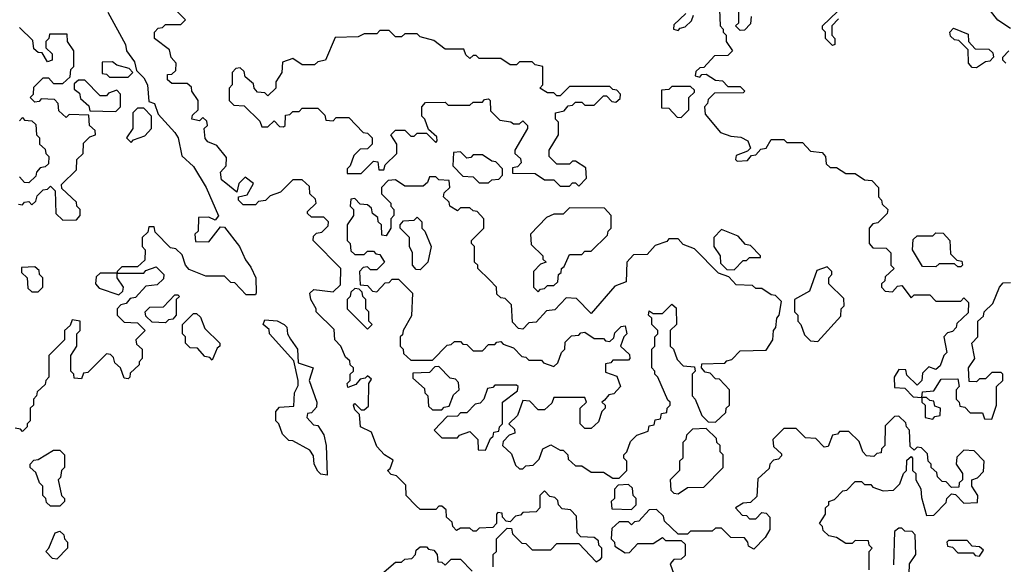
# Model space of a CAD drawing. Extents: x 2776963 to 2884430, y 684484 to 829250.
# Tile 230 of 256: x 2853586 to 2856755, y 808263 to 810015. Entities that reach past the tile are written whole.
import ezdxf

# ---------------------------------------------------------------- set-up
doc = ezdxf.new("R2010")
doc.units = 0

msp = doc.modelspace()

# ---------------------------------------------------------------- linework, layer by layer
at = {"layer": '0CON20XD'}
for points in [[(2854249.3, 809489.3), (2854235, 809500), (2854232.5, 809525), (2854250, 809545), (2854251.7, 809571.7), (2854220, 809610), (2854191.7, 809621.7), (2854183, 809633), (2854180, 809665), (2854190, 809675), (2854188.3, 809688.3), (2854175, 809700), (2854165, 809690), (2854140, 809695), (2854141.7, 809708.3), (2854160, 809725), (2854160, 809755), (2854140, 809785), (2854138.3, 809798.3), (2854125, 809810), (2854075, 809810), (2854061.7, 809821.7), (2854061.7, 809838.3), (2854075, 809840), (2854088.3, 809851.7), (2854090, 809875), (2854073, 809893), (2854068.3, 809918.3), (2854020, 809955), (2854020, 809975), (2854031.7, 809988.3), (2854045, 809990), (2854055, 810000), (2854105, 810000), (2854120, 810015), (2854051.7, 810081.7)], [(2853869.3, 810039.3), (2853926.7, 809935), (2853930, 809915), (2853955, 809880), (2853961.7, 809851.7), (2853985, 809827.5), (2853996.7, 809805), (2854001.7, 809751.7), (2854020, 809745), (2854031.7, 809711.7), (2854085, 809652.5), (2854095.8, 809635), (2854107.5, 809577.5), (2854145, 809542.5), (2854186, 809475), (2854226.2, 809383.8), (2854215, 809370), (2854195, 809380), (2854161.7, 809378.3), (2854160, 809335), (2854150, 809325), (2854151.7, 809301.7), (2854195, 809300), (2854231.7, 809348.3), (2854245, 809347.5), (2854293.8, 809285), (2854312.3, 809242.3), (2854329.3, 809219.3), (2854346.2, 809185), (2854347, 809137), (2854345, 809130), (2854315, 809130), (2854278.3, 809168.3), (2854265, 809170), (2854245, 809190), (2854185, 809190), (2854131.7, 809211.7), (2854120, 809225), (2854108.3, 809258.3), (2854088.3, 809278.3), (2854071.7, 809281.7), (2854021.7, 809331.7), (2854018.3, 809348.3), (2854001.7, 809348.3), (2853998.3, 809331.7), (2853980, 809315), (2853980, 809285), (2853990, 809275), (2853988.3, 809241.7), (2853965, 809220), (2853915, 809220), (2853900, 809205), (2853900, 809200), (2853985, 809200), (2853991.7, 809208.3), (2854025, 809220), (2854050, 809195), (2854048.3, 809181.7), (2854028.3, 809161.7), (2853991.7, 809158.3), (2853958.3, 809121.7), (2853941.7, 809118.3), (2853928.3, 809101.7), (2853911.7, 809098.3), (2853900, 809085), (2853900, 809065), (2853921.7, 809041.7), (2853965, 809040), (2853990, 809015), (2853960, 808985), (2853961.7, 808971.7), (2853980, 808955), (2853980, 808925), (2853970, 808915), (2853970, 808905), (2853941.7, 808878.3), (2853940, 808865), (2853935, 808860), (2853921.7, 808861.7), (2853910, 808895), (2853891.7, 808911.7), (2853888.3, 808928.3), (2853878.3, 808938.3), (2853865, 808940), (2853805, 808880), (2853791.7, 808878.3), (2853785, 808860), (2853761.7, 808861.7), (2853760, 808875), (2853750, 808885), (2853750, 808935), (2853770, 808965), (2853770, 809005), (2853780, 809015), (2853780, 809045), (2853755, 809050), (2853748.3, 809031.7), (2853730, 809015), (2853730, 808985), (2853680, 808935), (2853680, 808865), (2853670, 808855), (2853668.3, 808841.7), (2853641.7, 808818.3), (2853640, 808805), (2853630, 808795), (2853630, 808775), (2853620, 808765), (2853620, 808725), (2853610, 808715), (2853610, 808705), (2853595, 808690), (2853588.3, 808698.3), (2853571.7, 808701.7)], [(2855838.3, 810048.3), (2855840, 809995), (2855850, 809985), (2855850, 809975), (2855860, 809965), (2855860, 809945), (2855880, 809915), (2855865, 809900), (2855821.7, 809898.3), (2855788.3, 809861.7), (2855775, 809860), (2855761.7, 809848.3), (2855760, 809835), (2855775, 809830), (2855781.7, 809838.3), (2855795, 809840), (2855825, 809820), (2855848.3, 809818.3), (2855865, 809800), (2855905, 809800), (2855920, 809785), (2855915, 809780), (2855821.7, 809778.3), (2855801.7, 809758.3), (2855800, 809745), (2855790, 809735), (2855791.7, 809711.7), (2855841.7, 809651.7), (2855875, 809640), (2855907, 809637), (2855930, 809625), (2855938.3, 809601.7), (2855928.3, 809591.7), (2855891.7, 809578.3), (2855890, 809565), (2855895, 809560), (2855928.3, 809561.7), (2855941.7, 809578.3), (2855955, 809580), (2855971.7, 809598.3), (2855988.3, 809601.7), (2856005, 809630), (2856045, 809630), (2856055, 809620), (2856105, 809620), (2856131.7, 809591.7), (2856168.3, 809588.3), (2856180, 809575), (2856181.7, 809551.7), (2856195, 809540), (2856215, 809540), (2856245, 809520), (2856275, 809520), (2856305, 809500), (2856328.3, 809498.3), (2856350, 809475), (2856350, 809445), (2856360, 809435), (2856361.7, 809421.7), (2856380, 809405), (2856378.3, 809391.7), (2856348.3, 809361.7), (2856331.7, 809358.3), (2856320, 809345), (2856320, 809295), (2856331.7, 809281.7), (2856375, 809280), (2856390, 809265), (2856390, 809225), (2856400, 809215), (2856371.7, 809188.3), (2856370, 809175), (2856360, 809165), (2856360, 809155), (2856371.7, 809141.7), (2856395, 809140), (2856411.7, 809158.3), (2856425, 809160), (2856455, 809120), (2856465, 809130), (2856515, 809130), (2856535, 809110), (2856615, 809110), (2856625, 809120), (2856640, 809105), (2856638.3, 809071.7), (2856601.7, 809038.3), (2856600, 809025), (2856588.3, 809011.7), (2856571.7, 809008.3), (2856560, 808995), (2856570, 808945), (2856560, 808935), (2856548.3, 808901.7), (2856535, 808890), (2856511.7, 808898.3), (2856491.7, 808878.3), (2856490, 808855), (2856475, 808840), (2856441.7, 808871.7), (2856438.3, 808888.3), (2856415, 808890), (2856400, 808865), (2856401.7, 808831.7), (2856435, 808830), (2856461.7, 808801.7), (2856490, 808800), (2856491.7, 808818.3), (2856528.3, 808821.7), (2856551.7, 808858.3), (2856605, 808860), (2856610, 808835), (2856600, 808825), (2856600, 808795), (2856610, 808785), (2856611.7, 808771.7), (2856628.3, 808768.3), (2856645, 808750), (2856685, 808750), (2856691.7, 808731.7), (2856715, 808730)], [(2855940, 810025), (2855938.3, 810001.7), (2855918.3, 809981.7), (2855905, 809980), (2855890, 809995), (2855900, 810005), (2855900, 810045)], [(2856221.7, 810018.3), (2856200, 809995), (2856200, 809965), (2856210, 809955), (2856210, 809935), (2856201.7, 809931.7), (2856180, 809955), (2856180, 809975), (2856170, 809985), (2856170, 809995), (2856218.3, 810041.7)], [(2856775, 809986.7), (2856733.8, 810013.8), (2856710, 810045)], [(2855730, 810035), (2855691.7, 809998.3), (2855690, 809985), (2855705, 809980), (2855711.7, 809988.3), (2855728.3, 809991.7), (2855748.3, 810011.7), (2855755, 810030)], [(2853581.7, 809421.7), (2853595, 809420), (2853601.7, 809428.3), (2853615, 809430), (2853625, 809420), (2853638.3, 809431.7), (2853641.7, 809448.3), (2853661.7, 809468.3), (2853675, 809470), (2853685, 809480), (2853700, 809465), (2853701.7, 809391.7), (2853725, 809370), (2853768.3, 809371.7), (2853780, 809385), (2853780, 809405), (2853770, 809415), (2853768.3, 809428.3), (2853721.7, 809471.7), (2853720, 809485), (2853768.3, 809531.7), (2853770, 809565), (2853790, 809585), (2853791.7, 809618.3), (2853811.7, 809638.3), (2853830, 809645), (2853828.3, 809658.3), (2853810, 809675), (2853808.3, 809708.3), (2853745, 809710), (2853735, 809700), (2853711.7, 809721.7), (2853710, 809745), (2853698.3, 809758.3), (2853655, 809760), (2853648.3, 809751.7), (2853635, 809750), (2853620, 809765), (2853630, 809775), (2853631.7, 809798.3), (2853661.7, 809828.3), (2853678.3, 809828.3), (2853695, 809810), (2853725, 809810), (2853748.3, 809831.7), (2853750, 809855), (2853760, 809865), (2853760, 809915), (2853740, 809945), (2853738.3, 809968.3), (2853681.7, 809968.3), (2853680, 809955), (2853670, 809945), (2853670, 809925), (2853690, 809905), (2853690, 809885), (2853675, 809880), (2853658.3, 809908.3), (2853645, 809910), (2853631.7, 809921.7), (2853628.3, 809948.3), (2853585, 809990)], [(2855385, 809480), (2855410, 809505), (2855408.3, 809538.3), (2855375, 809560), (2855365, 809560), (2855355, 809550), (2855315, 809550), (2855290, 809575), (2855290, 809595), (2855320, 809645), (2855320, 809685), (2855310, 809695), (2855310, 809715), (2855338.3, 809721.7), (2855351.7, 809738.3), (2855365, 809740), (2855375, 809750), (2855395, 809750), (2855405, 809740), (2855435, 809740), (2855465, 809770), (2855475, 809770), (2855491.7, 809751.7), (2855505, 809750), (2855518.3, 809761.7), (2855520, 809775), (2855508.3, 809788.3), (2855495, 809790), (2855485, 809800), (2855355, 809800), (2855325, 809770), (2855315, 809770), (2855305, 809780), (2855285, 809780), (2855260, 809795), (2855270, 809805), (2855270, 809865), (2855245, 809870), (2855235, 809880), (2855195, 809880), (2855185, 809870), (2855165, 809870), (2855135, 809890), (2855065, 809890), (2855055, 809900), (2855045, 809900), (2855035, 809890), (2855021.7, 809901.7), (2855015, 809920), (2854955, 809920), (2854918.3, 809948.3), (2854875, 809960), (2854865, 809970), (2854825, 809970), (2854815, 809960), (2854795, 809960), (2854775, 809980), (2854745, 809980), (2854735, 809970), (2854695, 809970), (2854675, 809960), (2854601.7, 809958.3), (2854570, 809885), (2854545, 809880), (2854535, 809870), (2854495, 809870), (2854465, 809890), (2854431.7, 809878.3), (2854430, 809845), (2854410, 809815), (2854410, 809795), (2854385, 809770), (2854375, 809780), (2854351.7, 809781.7), (2854340, 809795), (2854338.3, 809808.3), (2854311.7, 809831.7), (2854308.3, 809848.3), (2854295, 809860), (2854281.7, 809858.3), (2854270, 809845), (2854270, 809805), (2854260, 809795), (2854260, 809755), (2854275, 809740), (2854308.3, 809738.3), (2854358.3, 809688.3), (2854365, 809670), (2854385, 809670), (2854405, 809690), (2854421.7, 809671.7), (2854435, 809670), (2854440, 809675), (2854441.7, 809708.3), (2854455, 809710), (2854465, 809720), (2854485, 809720), (2854495, 809730), (2854545, 809730), (2854568.3, 809708.3), (2854571.7, 809691.7), (2854595, 809690), (2854605, 809700), (2854645, 809700), (2854691.7, 809651.7), (2854705, 809650), (2854720, 809635), (2854720, 809615), (2854705, 809600), (2854681.7, 809598.3), (2854661.7, 809578.3), (2854650, 809545), (2854640, 809535), (2854640, 809520), (2854685, 809520), (2854725, 809560), (2854738.3, 809558.3), (2854741.7, 809531.7), (2854758.3, 809531.7), (2854761.7, 809548.3), (2854800, 809585), (2854800, 809615), (2854780, 809645), (2854795, 809660), (2854825, 809660), (2854845, 809640), (2854855, 809640), (2854865, 809650), (2854895, 809650), (2854925, 809620), (2854930, 809625), (2854928.3, 809638.3), (2854901.7, 809661.7), (2854890, 809695), (2854880, 809705), (2854880, 809735), (2854891.7, 809748.3), (2854955, 809750), (2854965, 809740), (2855035, 809740), (2855045, 809750), (2855075, 809750), (2855081.7, 809758.3), (2855095, 809760), (2855100, 809755), (2855101.7, 809721.7), (2855131.7, 809691.7), (2855167, 809687), (2855175, 809680), (2855195, 809680), (2855205, 809690), (2855220, 809675), (2855220, 809665), (2855180, 809595), (2855180, 809585), (2855198.3, 809568.3), (2855200, 809555), (2855188.3, 809541.7), (2855171.7, 809538.3), (2855171.7, 809521.7), (2855245, 809520), (2855275, 809500), (2855305, 809500), (2855325, 809480), (2855355, 809480), (2855365, 809490), (2855375, 809490), (2855385, 809480)], [(2856665, 809860), (2856651.7, 809861.7), (2856640, 809875), (2856638.3, 809918.3), (2856608.3, 809948.3), (2856595, 809950), (2856581.7, 809961.7), (2856580, 809975), (2856591.7, 809988.3), (2856638.3, 809968.3), (2856640, 809945), (2856661.7, 809921.7), (2856705, 809920), (2856718.3, 809908.3), (2856720, 809895), (2856708.3, 809881.7), (2856695, 809880), (2856665, 809860)], [(2856760, 809875), (2856750, 809885), (2856750, 809895), (2856770, 809915)], [(2853935, 809830), (2853950, 809845), (2853938.3, 809858.3), (2853898.3, 809868.3), (2853885, 809880), (2853851.7, 809878.3), (2853851.7, 809841.7), (2853865, 809840), (2853875, 809830), (2853935, 809830)], [(2853895, 809720), (2853910, 809735), (2853910, 809775), (2853898.3, 809788.3), (2853871.7, 809778.3), (2853865, 809770), (2853845, 809770), (2853795, 809820), (2853775, 809820), (2853761.7, 809808.3), (2853761.7, 809791.7), (2853778.3, 809778.3), (2853781.7, 809761.7), (2853808.3, 809738.3), (2853811.7, 809721.7), (2853895, 809720)], [(2855715, 809700), (2855740, 809725), (2855740, 809765), (2855758.3, 809781.7), (2855758.3, 809788.3), (2855745, 809800), (2855685, 809800), (2855675, 809790), (2855651.7, 809788.3), (2855651.7, 809731.7), (2855675, 809730), (2855701.7, 809701.7), (2855715, 809700)], [(2853945, 809620), (2853951.7, 809628.3), (2853988.3, 809641.7), (2854010, 809665), (2854010, 809705), (2853985, 809730), (2853965, 809730), (2853950, 809715), (2853950, 809665), (2853930, 809635), (2853945, 809620)], [(2853585, 809690), (2853595, 809700), (2853601.7, 809691.7), (2853625, 809690), (2853638.3, 809678.3), (2853640, 809645), (2853650, 809635), (2853650, 809615), (2853668.3, 809598.3), (2853670, 809585), (2853680, 809575), (2853678.3, 809551.7), (2853668.3, 809541.7), (2853651.7, 809538.3), (2853640, 809525), (2853638.3, 809511.7), (2853615, 809490), (2853601.7, 809491.7), (2853585, 809510)], [(2855095, 809490), (2855105, 809500), (2855128.3, 809501.7), (2855140, 809515), (2855140, 809535), (2855118.3, 809558.3), (2855105, 809560), (2855075, 809580), (2855045, 809580), (2855038.3, 809571.7), (2855025, 809570), (2855005, 809590), (2854981.7, 809588.3), (2854980, 809545), (2855011.7, 809511.7), (2855045, 809510), (2855065, 809490), (2855095, 809490)], [(2855110, 808255), (2855110, 808295), (2855120, 808305), (2855120, 808345), (2855155, 808380), (2855168.3, 808378.3), (2855171.7, 808361.7), (2855201.7, 808331.7), (2855215, 808330), (2855235, 808310), (2855295, 808310), (2855315, 808330), (2855385, 808330), (2855441.7, 808271.7), (2855455, 808280), (2855460, 808285), (2855460, 808315), (2855450, 808325), (2855448.3, 808338.3), (2855435, 808350), (2855391.7, 808351.7), (2855380, 808365), (2855378.3, 808418.3), (2855358.3, 808438.3), (2855331.7, 808441.7), (2855320, 808455), (2855318.3, 808468.3), (2855308.3, 808478.3), (2855291.7, 808481.7), (2855275, 808500), (2855260, 808485), (2855260, 808445), (2855248.3, 808431.7), (2855205, 808430), (2855198.3, 808421.7), (2855181.7, 808418.3), (2855165, 808400), (2855151.7, 808401.7), (2855140, 808415), (2855138.3, 808428.3), (2855125, 808430), (2855120, 808425), (2855120, 808395), (2855108.3, 808381.7), (2855065, 808380), (2855055, 808370), (2855045, 808370), (2855035, 808380), (2855005, 808380), (2854991.7, 808371.7), (2854980, 808385), (2854978.3, 808398.3), (2854960, 808415), (2854958.3, 808438.3), (2854945, 808450), (2854935, 808450), (2854925, 808440), (2854875, 808440), (2854861.7, 808451.7), (2854830, 808485), (2854828.3, 808518.3), (2854798.3, 808548.3), (2854781.7, 808551.7), (2854770, 808565), (2854778.3, 808571.7), (2854788.3, 808598.3), (2854760, 808615), (2854735, 808642.5), (2854718.3, 808688.3), (2854683.3, 808705), (2854680, 808745), (2854665, 808760), (2854660, 808775), (2854665, 808780), (2854685, 808760), (2854695, 808760), (2854708.3, 808771.7), (2854710, 808845), (2854718.3, 808858.3), (2854705, 808870), (2854698.3, 808861.7), (2854681.7, 808858.3), (2854668.3, 808841.7), (2854641.7, 808831.7), (2854640, 808845), (2854650, 808855), (2854650, 808875), (2854660, 808885), (2854660, 808895), (2854650, 808905), (2854648.3, 808918.3), (2854635, 808930), (2854620, 808965), (2854600, 808985), (2854598.3, 809018.3), (2854540, 809075), (2854540, 809085), (2854522.5, 809115), (2854520, 809135), (2854533, 809147), (2854595, 809140), (2854618.3, 809161.7), (2854620, 809215), (2854530, 809305), (2854531.7, 809318.3), (2854541.7, 809328.3), (2854558.3, 809331.7), (2854578.3, 809351.7), (2854580, 809365), (2854565, 809380), (2854525, 809380), (2854511.7, 809391.7), (2854511.7, 809398.3), (2854540, 809425), (2854538.3, 809438.3), (2854520, 809455), (2854518.3, 809478.3), (2854495, 809500), (2854465, 809500), (2854425, 809460), (2854391.7, 809448.3), (2854377, 809433), (2854355, 809430), (2854345, 809420), (2854305, 809420), (2854290, 809435), (2854290, 809445), (2854318.3, 809451.7), (2854338.3, 809488.3), (2854311.7, 809508.3), (2854291.7, 809488.3), (2854285, 809460), (2854249.3, 809489.3)], [(2855515, 808540), (2855540, 808565), (2855540, 808595), (2855530, 808605), (2855530, 808615), (2855540, 808625), (2855551.7, 808658.3), (2855571.7, 808678.3), (2855608.3, 808691.7), (2855611.7, 808708.3), (2855628.3, 808711.7), (2855631.7, 808728.3), (2855648.3, 808731.7), (2855651.7, 808748.3), (2855668.3, 808751.7), (2855670, 808765), (2855680, 808775), (2855680, 808785), (2855671.7, 808791.7), (2855640, 808865), (2855630, 808875), (2855630, 808885), (2855620, 808895), (2855620, 808955), (2855630, 808965), (2855630, 808995), (2855640, 809005), (2855640, 809015), (2855620, 809035), (2855620, 809055), (2855610, 809065), (2855611.7, 809078.3), (2855625, 809070), (2855655, 809070), (2855685, 809100), (2855698.3, 809088.3), (2855700, 809035), (2855680, 809015), (2855680, 808965), (2855690, 808955), (2855701.7, 808921.7), (2855721.7, 808901.7), (2855758.3, 808898.3), (2855760, 808885), (2855750, 808875), (2855750, 808805), (2855760, 808795), (2855781.7, 808741.7), (2855801.7, 808721.7), (2855825, 808720), (2855858.3, 808751.7), (2855860, 808765), (2855870, 808775), (2855870, 808825), (2855838.3, 808858.3), (2855825, 808860), (2855808.3, 808878.3), (2855791.7, 808881.7), (2855780, 808895), (2855781.7, 808908.3), (2855855, 808910), (2855861.7, 808918.3), (2855878.3, 808921.7), (2855905, 808950), (2855988.3, 808951.7), (2856010, 808985), (2856012.5, 809015), (2856020, 809025), (2856022.5, 809055), (2856030, 809065), (2856038.3, 809108.3), (2856018.3, 809128.3), (2856005, 809130), (2855975, 809150), (2855955, 809150), (2855945, 809160), (2855891.7, 809161.7), (2855868.3, 809188.3), (2855835, 809200), (2855758.3, 809278.3), (2855721.7, 809291.7), (2855705, 809310), (2855675, 809310), (2855668.3, 809301.7), (2855631.7, 809288.3), (2855605, 809260), (2855561.7, 809258.3), (2855540, 809235), (2855538.3, 809171.7), (2855501.7, 809158.3), (2855425, 809070), (2855378.3, 809118.3), (2855345, 809120), (2855308.3, 809081.7), (2855281.7, 809078.3), (2855248.3, 809041.7), (2855225, 809040), (2855205, 809020), (2855191.7, 809021.7), (2855171.7, 809041.7), (2855168.3, 809098.3), (2855148.3, 809118.3), (2855135, 809120), (2855121.7, 809131.7), (2855120, 809155), (2855098.3, 809178.3), (2855060, 809215), (2855060, 809225), (2855050, 809235), (2855050, 809285), (2855040, 809295), (2855040, 809305), (2855080, 809345), (2855080, 809375), (2855058.3, 809398.3), (2855045, 809400), (2855035, 809410), (2855005, 809410), (2854995, 809400), (2854970, 809415), (2854968.3, 809428.3), (2854950, 809445), (2854951.7, 809458.3), (2854970, 809475), (2854968.3, 809498.3), (2854935, 809500), (2854925, 809510), (2854905, 809510), (2854898.3, 809491.7), (2854885, 809480), (2854825, 809480), (2854795, 809500), (2854771.7, 809498.3), (2854750, 809475), (2854750, 809455), (2854780, 809425), (2854780, 809415), (2854790, 809405), (2854790, 809385), (2854780, 809375), (2854780, 809345), (2854765, 809320), (2854751.7, 809321.7), (2854750, 809355), (2854740, 809365), (2854738.3, 809378.3), (2854721.7, 809391.7), (2854718.3, 809408.3), (2854705, 809420), (2854681.7, 809421.7), (2854665, 809440), (2854651.7, 809438.3), (2854650, 809415), (2854660, 809405), (2854660, 809385), (2854640, 809355), (2854640, 809305), (2854650, 809295), (2854651.7, 809271.7), (2854665, 809260), (2854695, 809260), (2854705, 809270), (2854725, 809270), (2854731.7, 809261.7), (2854745, 809260), (2854760, 809235), (2854735, 809210), (2854715, 809210), (2854705, 809220), (2854691.7, 809218.3), (2854680, 809205), (2854681.7, 809161.7), (2854705, 809160), (2854721.7, 809141.7), (2854735, 809140), (2854761.7, 809168.3), (2854775, 809170), (2854785, 809180), (2854805, 809180), (2854850, 809135), (2854847, 809063), (2854820, 809015), (2854818.3, 809001.7), (2854810, 808995), (2854810, 808965), (2854820, 808955), (2854821.7, 808941.7), (2854845, 808920), (2854915, 808920), (2854961.7, 808968.3), (2854975, 808970), (2854985, 808980), (2855005, 808980), (2855011.7, 808971.7), (2855025, 808970), (2855045, 808950), (2855075, 808950), (2855095, 808970), (2855115, 808970), (2855121.7, 808978.3), (2855135, 808980), (2855141.7, 808971.7), (2855175, 808960), (2855201.7, 808931.7), (2855215, 808930), (2855225, 808920), (2855265, 808920), (2855271.7, 808911.7), (2855305, 808900), (2855318.3, 808911.7), (2855330, 808945), (2855340, 808955), (2855341.7, 808978.3), (2855361.7, 808998.3), (2855385, 809000), (2855391.7, 809008.3), (2855405, 809010), (2855435, 808990), (2855465, 808990), (2855471.7, 808981.7), (2855485, 808980), (2855498.3, 808991.7), (2855501.7, 809008.3), (2855521.7, 809028.3), (2855535, 809030), (2855540, 809005), (2855530, 808995), (2855520, 808965), (2855548.3, 808938.3), (2855550, 808925), (2855545, 808920), (2855495, 808920), (2855488.3, 808911.7), (2855471.7, 808908.3), (2855471.7, 808881.7), (2855508.3, 808868.3), (2855520, 808835), (2855498.3, 808811.7), (2855481.7, 808808.3), (2855468.3, 808791.7), (2855460, 808785), (2855470, 808775), (2855470, 808765), (2855460, 808755), (2855448.3, 808721.7), (2855425, 808700), (2855405, 808700), (2855390, 808715), (2855390, 808765), (2855410, 808785), (2855405, 808800), (2855305, 808800), (2855298.3, 808781.7), (2855275, 808760), (2855255, 808760), (2855228.3, 808788.3), (2855205, 808790), (2855188.3, 808741.7), (2855160, 808715), (2855178.3, 808698.3), (2855180, 808685), (2855161.7, 808678.3), (2855141.7, 808658.3), (2855140, 808645), (2855168.3, 808618.3), (2855181.7, 808581.7), (2855195, 808570), (2855205, 808570), (2855215, 808580), (2855238.3, 808581.7), (2855258.3, 808601.7), (2855270, 808635), (2855295, 808647.5), (2855325, 808630), (2855335, 808630), (2855350, 808615), (2855351.7, 808601.7), (2855375, 808580), (2855395, 808580), (2855425, 808560), (2855465, 808560), (2855495, 808540), (2855515, 808540)], [(2855255, 809140), (2855261.7, 809148.3), (2855275, 809150), (2855285, 809160), (2855305, 809160), (2855318.3, 809171.7), (2855320, 809195), (2855328.3, 809201.7), (2855330, 809215), (2855338.3, 809221.7), (2855355, 809260), (2855395, 809260), (2855405, 809270), (2855425, 809270), (2855478.3, 809321.7), (2855480, 809335), (2855490, 809345), (2855490, 809385), (2855468.3, 809408.3), (2855355, 809410), (2855335, 809390), (2855305, 809390), (2855281.7, 809378.3), (2855230, 809325), (2855231.7, 809291.7), (2855270, 809255), (2855270, 809245), (2855280, 809235), (2855261.7, 809228.3), (2855240, 809205), (2855240, 809155), (2855255, 809140)], [(2854875, 809210), (2854861.7, 809211.7), (2854850, 809225), (2854850, 809265), (2854840, 809285), (2854840, 809315), (2854810, 809345), (2854810, 809355), (2854821.7, 809368.3), (2854855, 809370), (2854865, 809380), (2854880, 809365), (2854880, 809345), (2854890, 809335), (2854910, 809285), (2854900, 809235), (2854875, 809210)], [(2855885, 809210), (2855915, 809240), (2855925, 809240), (2855935, 809250), (2855970, 809250), (2855970, 809255), (2855938.3, 809288.3), (2855921.7, 809291.7), (2855898.3, 809318.3), (2855845, 809340), (2855820, 809315), (2855820, 809285), (2855840, 809255), (2855841.7, 809231.7), (2855861.7, 809211.7), (2855885, 809210)], [(2856615, 809220), (2856605, 809220), (2856595, 809230), (2856545, 809230), (2856535, 809220), (2856491.7, 809221.7), (2856460, 809275), (2856461.7, 809308.3), (2856475, 809320), (2856525, 809320), (2856535, 809330), (2856558.3, 809328.3), (2856580, 809305), (2856581.7, 809261.7), (2856601.7, 809241.7), (2856618.3, 809238.3), (2856620, 809225), (2856615, 809220)], [(2853645, 809140), (2853660, 809155), (2853660, 809185), (2853650, 809195), (2853648.3, 809208.3), (2853635, 809220), (2853591.7, 809218.3), (2853591.7, 809201.7), (2853610, 809185), (2853611.7, 809151.7), (2853625, 809140), (2853645, 809140)], [(2856155, 808980), (2856228.3, 809061.7), (2856230, 809085), (2856240, 809095), (2856238.3, 809118.3), (2856190, 809165), (2856190, 809185), (2856200, 809195), (2856200, 809205), (2856185, 809220), (2856151.7, 809208.3), (2856128.3, 809141.7), (2856080, 809115), (2856080, 809075), (2856090, 809065), (2856090, 809045), (2856100, 809035), (2856111.7, 809001.7), (2856131.7, 808981.7), (2856155, 808980)], [(2853905, 809130), (2853918.3, 809141.7), (2853920, 809155), (2853900, 809185), (2853900, 809200), (2853845, 809200), (2853831.7, 809188.3), (2853830, 809165), (2853841.7, 809151.7), (2853905, 809130)], [(2856715, 808730), (2856730, 808775), (2856730, 808835), (2856750, 808855), (2856750, 808875), (2856745, 808880), (2856715, 808880), (2856695, 808860), (2856675, 808860), (2856665, 808850), (2856641.7, 808851.7), (2856640, 808895), (2856660, 808925), (2856650, 808975), (2856670, 808995), (2856670, 809045), (2856688.3, 809061.7), (2856690, 809075), (2856718.3, 809101.7), (2856740, 809155), (2856751.7, 809168.3), (2856775, 809170)], [(2854055, 809040), (2854011.7, 809041.7), (2853991.7, 809061.7), (2853990, 809075), (2854005, 809090), (2854048.3, 809091.7), (2854085, 809130), (2854095, 809130), (2854100, 809125), (2854090, 809115), (2854090, 809065), (2854078.3, 809051.7), (2854065, 809050), (2854055, 809040)], [(2854705, 809020), (2854720, 809035), (2854710, 809045), (2854710, 809075), (2854700, 809085), (2854700, 809115), (2854690, 809125), (2854688.3, 809138.3), (2854678.3, 809148.3), (2854665, 809150), (2854651.7, 809138.3), (2854650, 809125), (2854640, 809115), (2854640, 809085), (2854705, 809020)], [(2854205, 808920), (2854198.3, 808928.3), (2854181.7, 808931.7), (2854158.3, 808958.3), (2854135, 808960), (2854120, 808975), (2854120, 808995), (2854110, 809005), (2854110, 809035), (2854145, 809070), (2854155, 809070), (2854168.3, 809058.3), (2854181.7, 809021.7), (2854230, 808975), (2854230, 808965), (2854221.7, 808958.3), (2854205, 808920)], [(2854575, 808550), (2854555, 808553.3), (2854545, 808562.5), (2854533.3, 808585), (2854531.7, 808611.7), (2854520, 808630), (2854465, 808660), (2854451.7, 808661.7), (2854431.7, 808681.7), (2854420, 808715), (2854410, 808725), (2854410, 808755), (2854421.7, 808768.3), (2854468.3, 808771.7), (2854470, 808815), (2854481.7, 808838.3), (2854482.5, 808855), (2854468.3, 808918.3), (2854390, 809005), (2854388.3, 809018.3), (2854370, 809035), (2854375, 809050), (2854415, 809046.2), (2854437.5, 809035), (2854445.9, 809025.9), (2854447.5, 809005), (2854457, 808987), (2854480, 808955), (2854481.7, 808911.7), (2854530, 808895), (2854517.5, 808855), (2854542.5, 808785), (2854541.7, 808768.3), (2854525, 808750), (2854511.7, 808748.3), (2854510, 808735), (2854531.7, 808711.7), (2854545, 808710), (2854565, 808680), (2854572.5, 808645), (2854575, 808550)], [(2854945, 808760), (2854951.7, 808768.3), (2854968.3, 808771.7), (2854981.7, 808808.3), (2855000, 808825), (2854998.3, 808848.3), (2854988.3, 808858.3), (2854971.7, 808861.7), (2854935, 808900), (2854921.7, 808898.3), (2854905, 808880), (2854851.7, 808878.3), (2854851.7, 808861.7), (2854888.3, 808828.3), (2854890, 808815), (2854900, 808805), (2854901.7, 808771.7), (2854915, 808760), (2854945, 808760)], [(2855085, 808630), (2855101.7, 808668.3), (2855110, 808675), (2855111.7, 808688.3), (2855128.3, 808691.7), (2855130, 808705), (2855140, 808715), (2855140, 808785), (2855188.3, 808821.7), (2855190, 808835), (2855185, 808840), (2855115, 808840), (2855108.3, 808831.7), (2855091.7, 808828.3), (2855080, 808795), (2855068.3, 808781.7), (2855051.7, 808778.3), (2855025, 808750), (2855005, 808750), (2854995, 808740), (2854961.7, 808738.3), (2854920, 808695), (2854945, 808670), (2854995, 808670), (2855001.7, 808678.3), (2855035, 808690), (2855060, 808665), (2855061.7, 808631.7), (2855085, 808630)], [(2856525, 808730), (2856531.7, 808738.3), (2856548.3, 808741.7), (2856550, 808765), (2856531.7, 808771.7), (2856528.3, 808788.3), (2856515, 808790), (2856505, 808800), (2856490, 808800), (2856490, 808785), (2856500, 808775), (2856500, 808735), (2856525, 808730)], [(2856320, 808245), (2856320, 808305), (2856330, 808315), (2856320, 808325), (2856318.3, 808338.3), (2856275, 808340), (2856265, 808330), (2856245, 808330), (2856215, 808350), (2856190, 808355), (2856171.7, 808371.7), (2856170, 808385), (2856160, 808395), (2856180, 808425), (2856180, 808445), (2856190, 808455), (2856190, 808465), (2856208.3, 808471.7), (2856235, 808500), (2856248.3, 808501.7), (2856275, 808530), (2856295, 808530), (2856305, 808520), (2856325, 808520), (2856331.7, 808511.7), (2856365, 808500), (2856398.3, 808501.7), (2856418.3, 808521.7), (2856430, 808555), (2856440, 808565), (2856441.7, 808598.3), (2856455, 808610), (2856460, 808605), (2856460, 808565), (2856470, 808555), (2856470, 808535), (2856486.4, 808506.4), (2856488.3, 808478.3), (2856505, 808420), (2856528.3, 808421.7), (2856568.3, 808461.7), (2856570, 808475), (2856585, 808490), (2856598.3, 808488.3), (2856625, 808460), (2856668.3, 808461.7), (2856670, 808485), (2856650, 808515), (2856650, 808535), (2856668.3, 808541.7), (2856688.3, 808561.7), (2856690, 808595), (2856658.3, 808628.3), (2856625, 808630), (2856601.7, 808608.3), (2856600, 808585), (2856620, 808555), (2856620, 808535), (2856610, 808525), (2856608.3, 808511.7), (2856585, 808510), (2856568.3, 808528.3), (2856555, 808530), (2856540, 808545), (2856538.3, 808558.3), (2856520, 808575), (2856520, 808585), (2856510, 808595), (2856508.3, 808618.3), (2856488.3, 808638.3), (2856475, 808640), (2856465, 808630), (2856451.7, 808641.7), (2856450, 808695), (2856440, 808705), (2856438.3, 808718.3), (2856415, 808740), (2856401.7, 808738.3), (2856371.7, 808708.3), (2856370, 808645), (2856360, 808635), (2856358.3, 808621.7), (2856345, 808620), (2856335, 808610), (2856311.7, 808611.7), (2856300, 808625), (2856288.3, 808658.3), (2856255, 808690), (2856225, 808690), (2856218.3, 808681.7), (2856201.7, 808678.3), (2856188.3, 808641.7), (2856175, 808640), (2856148.3, 808668.3), (2856115, 808670), (2856085, 808700), (2856045, 808700), (2856010, 808665), (2856011.7, 808641.7), (2856038.3, 808618.3), (2856038.3, 808611.7), (2856028.3, 808601.7), (2856011.7, 808598.3), (2856000, 808585), (2855998.3, 808571.7), (2855961.7, 808538.3), (2855958.3, 808481.7), (2855938.3, 808461.7), (2855915, 808460), (2855890, 808445), (2855911.7, 808421.7), (2855925, 808420), (2855935, 808410), (2855955, 808410), (2855975, 808430), (2855988.3, 808428.3), (2856000, 808415), (2856000, 808375), (2855985, 808350), (2855948.3, 808311.7), (2855931.7, 808321.7), (2855930, 808335), (2855918.3, 808348.3), (2855875, 808350), (2855845, 808380), (2855825, 808380), (2855815, 808370), (2855745, 808370), (2855735, 808360), (2855705, 808360), (2855661.7, 808401.7), (2855658.3, 808418.3), (2855635, 808440), (2855611.7, 808438.3), (2855578.3, 808401.7), (2855565, 808400), (2855555, 808390), (2855545, 808400), (2855515, 808400), (2855491.7, 808378.3), (2855490, 808345), (2855500, 808335), (2855501.7, 808321.7), (2855535, 808300), (2855548.3, 808301.7), (2855575, 808330), (2855625, 808330), (2855655, 808350), (2855665, 808340), (2855715, 808340), (2855728.3, 808328.3), (2855728.3, 808291.7), (2855715, 808280), (2855691.7, 808278.3), (2855680, 808265), (2855691.7, 808231.7)], [(2855705, 808490), (2855735, 808510), (2855788.3, 808511.7), (2855850, 808575), (2855850, 808615), (2855840, 808625), (2855840, 808645), (2855830, 808655), (2855828.3, 808668.3), (2855795, 808700), (2855751.7, 808698.3), (2855731.7, 808678.3), (2855730, 808665), (2855720, 808655), (2855720, 808605), (2855710, 808595), (2855710, 808565), (2855680, 808535), (2855681.7, 808501.7), (2855691.7, 808491.7), (2855705, 808490)], [(2853715, 808450), (2853685, 808450), (2853671.7, 808461.7), (2853670, 808475), (2853660, 808485), (2853660, 808515), (2853650, 808525), (2853638.3, 808558.3), (2853620, 808575), (2853620, 808585), (2853631.7, 808598.3), (2853645, 808600), (2853695, 808630), (2853715, 808630), (2853730, 808615), (2853730, 808575), (2853720, 808565), (2853717, 808543), (2853710, 808535), (2853720, 808485), (2853730, 808475), (2853730, 808465), (2853715, 808450)], [(2855555, 808440), (2855570, 808455), (2855570, 808475), (2855560, 808485), (2855558.3, 808508.3), (2855545, 808520), (2855511.7, 808518.3), (2855500, 808505), (2855500, 808475), (2855490, 808465), (2855491.7, 808441.7), (2855555, 808440)], [(2853705, 808280), (2853691.7, 808281.7), (2853670, 808305), (2853680, 808315), (2853700, 808365), (2853715, 808370), (2853728.3, 808358.3), (2853730, 808345), (2853740, 808335), (2853740, 808315), (2853705, 808280)], [(2856448.3, 808231.7), (2856450, 808265), (2856470, 808295), (2856468.3, 808358.3), (2856458.3, 808368.3), (2856435, 808370), (2856425, 808380), (2856415, 808380), (2856401.7, 808368.3), (2856398.3, 808261.7)], [(2856675, 808290), (2856688.3, 808308.3), (2856675, 808320), (2856651.7, 808321.7), (2856635, 808340), (2856575, 808340), (2856570, 808335), (2856571.7, 808321.7), (2856588.3, 808318.3), (2856605, 808300), (2856655, 808300), (2856661.7, 808291.7), (2856675, 808290)], [(2854744.1, 808225.9), (2854795, 808270), (2854815, 808270), (2854825, 808280), (2854848.3, 808281.7), (2854860, 808295), (2854861.7, 808308.3), (2854875, 808320), (2854895, 808320), (2854901.7, 808311.7), (2854918.3, 808308.3), (2854930, 808295), (2854931.7, 808271.7), (2854945, 808270), (2854955, 808260), (2854975, 808280), (2855005, 808280), (2855041.7, 808241.7)]]:
    msp.add_lwpolyline(points, dxfattribs=at)

doc.saveas('drawing.dxf')
